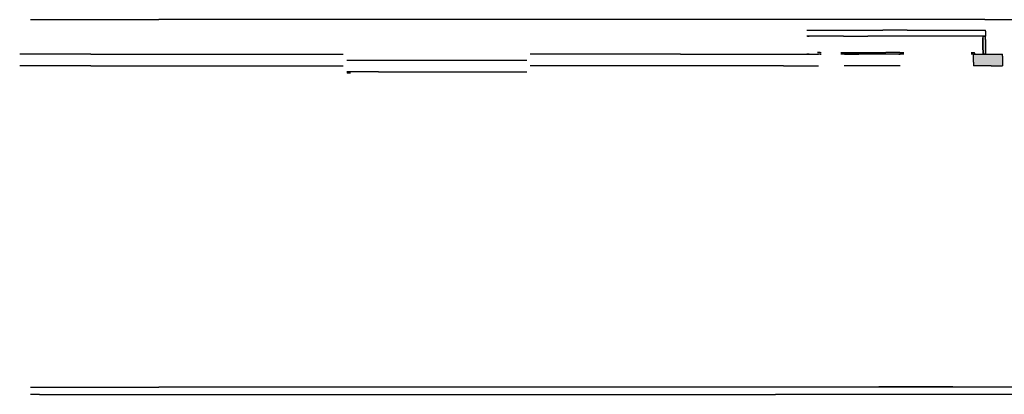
# Model space of a CAD drawing. Header units: millimetres. Extents: x -8253 to 34045, y -61360 to 6071.
# Tile 55 of 67: x -8253 to -39, y -10060 to -6930. Entities that reach past the tile are written whole.
import ezdxf

# ---------------------------------------------------------------- set-up
doc = ezdxf.new("R2010")
doc.units = ezdxf.units.MM
for name, color, linetype in [('S-TAGLIO-CS', 9, 'Continuous'), ('S-TAGLIO-PAV', 33, 'Continuous'), ('S-TAGLIO-SOFF', 8, 'Continuous')]:
    doc.layers.add(name, color=color, linetype=linetype)

msp = doc.modelspace()

# ---------------------------------------------------------------- hatches: boundary and pattern name
at = {"layer": 'S-TAGLIO-CS'}
for points in [[(-200, -7068), (-196, -7068), (-196, -7096), (-196, -7216), (-200, -7216), (-216, -7216), (-216, -7184), (-216, -7068), (-200, -7068)], [(-148, -7316), (-296, -7316), (-296, -7286), (-296, -7216), (-288, -7216), (-216, -7216), (-200, -7216), (-196, -7216), (-148, -7216), (-138, -7216), (-126, -7216), (-116, -7216), (-102, -7216), (-88, -7216), (-74, -7216), (-58, -7216), (-54, -7216), (-54, -7234), (-54, -7316), (-58, -7316), (-74, -7316), (-88, -7316), (-102, -7316), (-116, -7316), (-126, -7316), (-138, -7316), (-148, -7316)]]:
    msp.add_hatch(color=9, dxfattribs=at).paths.add_polyline_path(points)

# ---------------------------------------------------------------- linework, layer by layer
for p, q in [((-1688, -7017), (-1379.6, -7017)), ((-1379.6, -7017), (-1051.4, -7017)), ((-848.3, -7017), (-1051.4, -7017)), ((-848.3, -7017), (-197, -7017)), ((-197, -7026.7), (-197, -7017)), ((-197, -7026.7), (-197, -7067)), ((-1379.6, -7067), (-1688, -7067)), ((-1682.3, -7067), (-1688, -7067)), ((-1682.3, -7067), (-1668, -7067)), ((-1379.6, -7067), (-1176.6, -7067)), ((-848.3, -7067), (-1176.6, -7067)), ((-197, -7067), (-848.3, -7067)), ((-219, -7183.4), (-219, -7082)), ((-217, -7067), (-201, -7067)), ((-217, -7184.3), (-217, -7067)), ((-201, -7067), (-197, -7067)), ((-197, -7096.2), (-197, -7067)), ((-197, -7096.2), (-197, -7217)), ((-7660.8, -7217), (-8253, -7217)), ((-7660.8, -7217), (-7656, -7217)), ((-7656, -7217), (-7606.2, -7217)), ((-7606.2, -7217), (-7106, -7217)), ((-7106, -7217), (-6920, -7217)), ((-6920, -7217), (-6647.2, -7217)), ((-6647.2, -7217), (-6645.6, -7217)), ((-6645.6, -7217), (-6246.1, -7217)), ((-6246.1, -7217), (-5554.7, -7217)), ((-3904, -7217), (-3993.3, -7217)), ((-3503.7, -7217), (-3904, -7217)), ((-3244.1, -7217), (-3503.7, -7217)), ((-3062.2, -7217), (-3244.1, -7217)), ((-2923.5, -7217), (-3062.2, -7217)), ((-2823.2, -7217), (-2923.5, -7217)), ((-2740.3, -7217), (-2823.2, -7217)), ((-2740.3, -7217), (-1882.5, -7217)), ((-1882.5, -7217), (-1588, -7217)), ((-1682.3, -7217), (-1688, -7217)), ((-1668, -7217), (-1682.3, -7217)), ((-1575.1, -7205), (-1598, -7205)), ((-1575.1, -7217), (-1598, -7217)), ((-1575.1, -7205), (-1568, -7205)), ((-1575.1, -7217), (-1568, -7217)), ((-1403.6, -7205), (-1371.2, -7205)), ((-1371.2, -7217), (-1403.6, -7217)), ((-918.3, -7217), (-1374.6, -7217)), ((-1371.2, -7205), (-1028.7, -7205)), ((-1371.2, -7217), (-1253.3, -7217)), ((-910.8, -7217), (-1253.3, -7217)), ((-910.8, -7205), (-1028.7, -7205)), ((-918.3, -7217), (-907.4, -7217)), ((-910.8, -7205), (-878.4, -7205)), ((-878.4, -7217), (-910.8, -7217)), ((-317, -7205), (-296.4, -7205)), ((-296.4, -7217), (-317, -7217)), ((-297, -7217), (-148.7, -7217)), ((-297, -7285.7), (-297, -7217)), ((-296.4, -7205), (-287, -7205)), ((-296.4, -7217), (-287, -7217)), ((-287, -7208.6), (-287, -7205)), ((-287, -7208.6), (-287, -7217)), ((-219, -7183.4), (-219, -7212)), ((-217, -7184.3), (-217, -7217)), ((-201, -7217), (-217, -7217)), ((-201, -7217), (-197, -7217)), ((-148.7, -7217), (-137.7, -7217)), ((-137.7, -7217), (-126.5, -7217)), ((-126.5, -7217), (-115.2, -7217)), ((-115.2, -7217), (-102.2, -7217)), ((-102.2, -7217), (-88.9, -7217)), ((-88.9, -7217), (-74.1, -7217)), ((-74.1, -7217), (-57.5, -7217)), ((-57.5, -7217), (-54.7, -7217)), ((-54.7, -7233.8), (-54.7, -7217)), ((-5524.7, -7267), (-5259.9, -7267)), ((-5259.9, -7267), (-4714.9, -7267)), ((-4714.9, -7267), (-4023.4, -7267)), ((-297, -7285.7), (-297, -7317)), ((-54.7, -7233.8), (-54.7, -7317)), ((-7660.8, -7317), (-8253, -7317)), ((-7660.8, -7317), (-7656, -7317)), ((-7656, -7317), (-7606.2, -7317)), ((-7606.2, -7317), (-7106, -7317)), ((-7106, -7317), (-6920, -7317)), ((-6920, -7317), (-6647.2, -7317)), ((-6647.2, -7317), (-6645.6, -7317)), ((-6645.6, -7317), (-6246.1, -7317)), ((-6246.1, -7317), (-5554.7, -7317)), ((-5259.9, -7367), (-5524.7, -7367)), ((-5524.7, -7367), (-5520, -7367)), ((-5520, -7375), (-5524.7, -7375)), ((-5520, -7367), (-5494.7, -7367)), ((-5520, -7375), (-5494.7, -7375)), ((-5259.9, -7367), (-4714.9, -7367)), ((-4714.9, -7367), (-4023.4, -7367)), ((-3904, -7317), (-3993.3, -7317)), ((-3503.7, -7317), (-3904, -7317)), ((-3244.1, -7317), (-3503.7, -7317)), ((-3062.2, -7317), (-3244.1, -7317)), ((-2923.5, -7317), (-3062.2, -7317)), ((-2823.2, -7317), (-2923.5, -7317)), ((-2740.3, -7317), (-2823.2, -7317)), ((-1882.5, -7317), (-2740.3, -7317)), ((-1882.5, -7317), (-1588, -7317)), ((-918.3, -7317), (-1374.6, -7317)), ((-907.4, -7317), (-918.3, -7317)), ((-148.7, -7317), (-297, -7317)), ((-148.7, -7317), (-137.7, -7317)), ((-137.7, -7317), (-126.5, -7317)), ((-126.5, -7317), (-115.2, -7317)), ((-115.2, -7317), (-102.2, -7317)), ((-102.2, -7317), (-88.9, -7317)), ((-88.9, -7317), (-74.1, -7317)), ((-74.1, -7317), (-57.5, -7317)), ((-57.5, -7317), (-54.7, -7317))]:
    msp.add_line(p, q, dxfattribs=at)
at = {"layer": 'S-TAGLIO-PAV'}
for p, q in [((-8162, -10000), (-8087.6, -10000)), ((-8087.6, -10000), (-8085, -10000)), ((-8085, -10000), (-8074.2, -10000)), ((-8074.2, -10000), (-7979.2, -10000)), ((-7979.2, -10000), (-7976.5, -10000)), ((-7976.5, -10000), (-7911.8, -10000)), ((-7911.8, -10000), (-7900.7, -10000)), ((-7900.7, -10000), (-7866.8, -10000)), ((-7866.8, -10000), (-7231.5, -10000)), ((-7231.5, -10000), (-7103.4, -10000)), ((-7103.4, -10000), (-7091.2, -10000)), ((-2068, -10000), (-7091.2, -10000)), ((2278.5, -10000), (-2068, -10000)), ((-486.1, -9998), (-1086, -9998)), ((-469.3, -9998), (-486.1, -9998)), ((-469.3, -9998), (114, -9998)), ((-8087.6, -10060), (-8162, -10060)), ((-8087.6, -10060), (-8085, -10060)), ((-8085, -10060), (-7979.2, -10060)), ((-7979.2, -10060), (-7976.5, -10060)), ((-7976.5, -10060), (-7911.8, -10060)), ((-7911.8, -10060), (-7900.7, -10060)), ((-7900.7, -10060), (-7231.5, -10060)), ((-7231.5, -10060), (-7103.4, -10060)), ((-7103.4, -10060), (-1948.9, -10060)), ((-793.8, -10060), (-1948.9, -10060)), ((-739.1, -10060), (-793.8, -10060)), ((-654.3, -10060), (-739.1, -10060)), ((-202.5, -10060), (-654.3, -10060)), ((130, -10060), (-202.5, -10060))]:
    msp.add_line(p, q, dxfattribs=at)
at = {"layer": 'S-TAGLIO-SOFF'}
for p, q in [((-8162, -6930), (-8087.6, -6930)), ((-8087.6, -6930), (-8085, -6930)), ((-8085, -6930), (-8074.2, -6930)), ((-8074.2, -6930), (-7979.2, -6930)), ((-7979.2, -6930), (-7976.5, -6930)), ((-7976.5, -6930), (-7911.8, -6930)), ((-7911.8, -6930), (-7900.7, -6930)), ((-7900.7, -6930), (-7866.8, -6930)), ((-7866.8, -6930), (-7231.5, -6930)), ((-7231.5, -6930), (-7103.4, -6930)), ((-7103.4, -6930), (-7091.2, -6930)), ((-1936.7, -6930), (-7091.2, -6930)), ((-739.1, -6930), (-1936.7, -6930)), ((-654.3, -6930), (-739.1, -6930)), ((-202.5, -6930), (-654.3, -6930)), ((-202.5, -6930), (130, -6930))]:
    msp.add_line(p, q, dxfattribs=at)

doc.saveas('drawing.dxf')
